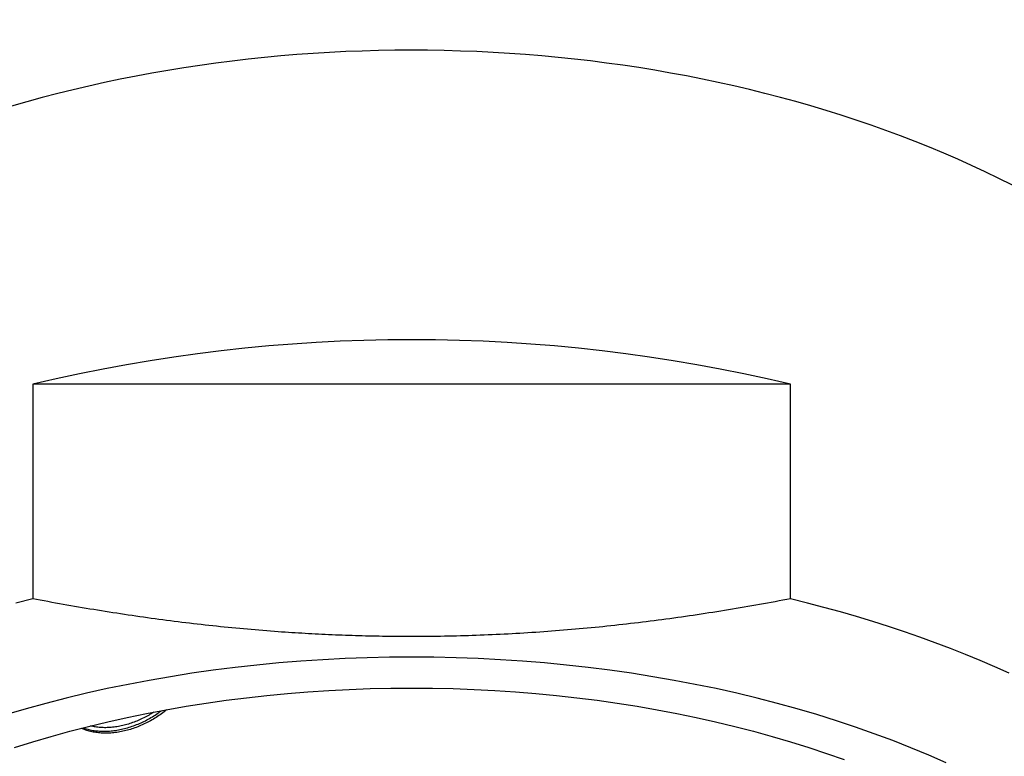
# Model space of a CAD drawing. Header units: millimetres. Extents: x 8 to 539, y 12 to 489.
# Tile 30 of 35: x 279 to 291, y 398 to 408. Entities that reach past the tile are written whole.
import ezdxf

# ---------------------------------------------------------------- set-up
doc = ezdxf.new("R2010")
doc.units = ezdxf.units.MM

msp = doc.modelspace()

# ---------------------------------------------------------------- linework, layer by layer
at = {"color": 7, "linetype": 'Continuous', "lineweight": 30}
for p, q in [((278.704, 403.1), (278.704, 400.382)), ((288.296, 403.1), (278.704, 403.1)), ((288.296, 400.382), (288.296, 403.1))]:
    msp.add_line(p, q, dxfattribs=at)
at = {"color": 7, "linetype": 'Continuous', "lineweight": 30, "flags": 128}
for points in [[(278.704, 400.382), (278.492, 400.329)], [(291.062, 399.441), (290.88, 399.522), (290.696, 399.601), (290.509, 399.678), (290.319, 399.752), (290.127, 399.825), (289.933, 399.896), (289.736, 399.964), (289.536, 400.03), (289.335, 400.095), (289.131, 400.157), (288.925, 400.216), (288.717, 400.274), (288.508, 400.329), (288.296, 400.382)], [(290.265, 398.304), (290.044, 398.402), (289.819, 398.496), (289.589, 398.587), (289.355, 398.674), (289.117, 398.758), (288.875, 398.839), (288.629, 398.916), (288.38, 398.989), (288.128, 399.058), (287.872, 399.124), (287.614, 399.186), (287.352, 399.245), (287.088, 399.299), (286.822, 399.35), (286.553, 399.396), (286.282, 399.439), (286.01, 399.478), (285.735, 399.513), (285.459, 399.543), (285.182, 399.57), (284.903, 399.593), (284.624, 399.611), (284.343, 399.625), (284.063, 399.636), (283.781, 399.642), (283.5, 399.644), (283.219, 399.642), (282.937, 399.636), (282.657, 399.625), (282.376, 399.611), (282.097, 399.593), (281.818, 399.57), (281.541, 399.543), (281.265, 399.513), (280.99, 399.478), (280.718, 399.439), (280.447, 399.396), (280.178, 399.35), (279.912, 399.299), (279.648, 399.245), (279.386, 399.186), (279.128, 399.124), (278.872, 399.058), (278.62, 398.989), (278.371, 398.916)], [(278.475, 398.5), (278.705, 398.572), (278.937, 398.64), (279.173, 398.705), (279.412, 398.767), (279.654, 398.825), (279.898, 398.879), (280.145, 398.93), (280.394, 398.977), (280.646, 399.021), (280.899, 399.061), (281.154, 399.097), (281.411, 399.13), (281.669, 399.158), (281.928, 399.183), (282.188, 399.204), (282.45, 399.222), (282.711, 399.235), (282.974, 399.245), (283.237, 399.251), (283.5, 399.253)], [(283.5, 399.253), (283.763, 399.251), (284.026, 399.245), (284.289, 399.235), (284.551, 399.222), (284.812, 399.204), (285.072, 399.183), (285.331, 399.158), (285.59, 399.13), (285.846, 399.097), (286.101, 399.061), (286.354, 399.021), (286.606, 398.977), (286.855, 398.93), (287.102, 398.879), (287.346, 398.825), (287.588, 398.767), (287.827, 398.705), (288.063, 398.64), (288.295, 398.572), (288.525, 398.5), (288.751, 398.424), (288.974, 398.346)]]:
    msp.add_lwpolyline(points, dxfattribs=at)
at = {"color": 7, "linetype": 'Continuous', "lineweight": 30}
msp.add_arc((283.5, 382.921), 20.741, 76.6306, 103.3694, dxfattribs=at)
msp.add_ellipse((283.5, 399.409), major_axis=(12.25, 0), ratio=0.646328, start_param=6.212043, end_param=9.4967, dxfattribs=at)
for points, knots in [([(288.296, 400.382), (288.165, 400.358), (287.904, 400.309), (287.51, 400.241), (287.114, 400.179), (286.718, 400.123), (286.32, 400.073), (285.921, 400.028), (285.522, 399.991), (285.121, 399.959), (284.72, 399.935), (284.318, 399.917), (283.916, 399.906), (283.534, 399.902), (283.173, 399.905), (282.832, 399.912), (282.492, 399.925), (282.152, 399.942), (281.795, 399.965), (281.421, 399.996), (281.031, 400.033), (280.641, 400.077), (280.253, 400.127), (279.864, 400.183), (279.476, 400.244), (279.089, 400.31), (278.833, 400.358), (278.704, 400.382)], [0, 0, 0, 0, 0.041539, 0.083084, 0.124628, 0.166165, 0.207714, 0.24927, 0.290825, 0.332373, 0.373928, 0.415493, 0.457057, 0.498612, 0.533794, 0.568985, 0.604178, 0.639369, 0.674552, 0.715126, 0.755707, 0.796289, 0.836864, 0.877645, 0.918431, 0.959218, 1, 1, 1, 1]), ([(280.398, 398.977), (280.388, 398.969), (280.357, 398.943), (280.302, 398.903), (280.233, 398.859), (280.161, 398.819), (280.089, 398.784), (280.015, 398.754), (279.94, 398.728), (279.864, 398.708), (279.788, 398.693), (279.713, 398.683), (279.64, 398.68), (279.569, 398.682), (279.501, 398.689), (279.436, 398.701), (279.375, 398.719), (279.337, 398.735), (279.319, 398.742)], [0, 0, 0, 0, 0.030782, 0.096616, 0.162208, 0.226466, 0.290944, 0.355417, 0.419667, 0.485149, 0.550877, 0.616617, 0.682114, 0.746081, 0.810266, 0.874443, 0.938399, 1, 1, 1, 1]), ([(279.344, 398.749), (279.347, 398.748), (279.37, 398.738), (279.416, 398.726), (279.482, 398.713), (279.551, 398.707), (279.622, 398.705), (279.695, 398.709), (279.77, 398.719), (279.846, 398.734), (279.923, 398.755), (280, 398.781), (280.075, 398.812), (280.148, 398.848), (280.219, 398.888), (280.281, 398.927), (280.318, 398.955), (280.333, 398.966)], [0, 0, 0, 0, 0.011121, 0.083611, 0.155839, 0.227355, 0.299116, 0.370871, 0.442381, 0.515444, 0.588781, 0.662131, 0.735211, 0.806692, 0.878418, 0.950135, 1, 1, 1, 1]), ([(280.236, 398.947), (280.221, 398.938), (280.186, 398.915), (280.126, 398.882), (280.057, 398.849), (279.987, 398.82), (279.915, 398.796), (279.843, 398.776), (279.77, 398.762), (279.698, 398.753), (279.628, 398.75), (279.561, 398.752), (279.496, 398.759), (279.455, 398.768), (279.435, 398.772)], [0, 0, 0, 0, 0.056135, 0.141138, 0.22643, 0.311715, 0.396708, 0.483693, 0.571006, 0.658333, 0.745339, 0.830417, 0.915788, 1, 1, 1, 1])]:
    msp.add_open_spline(points, degree=3, knots=knots, dxfattribs=at)

doc.saveas('drawing.dxf')
